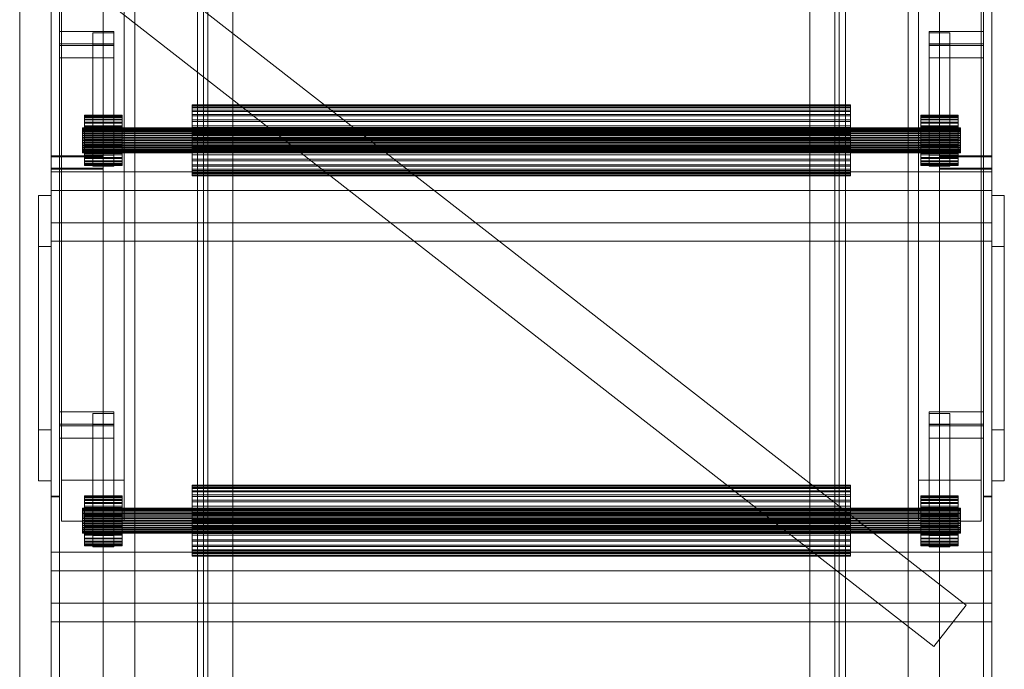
# Model space of a CAD drawing. Header units: millimetres. Extents: x -3490 to 61924, y -72580 to 6847.
# Tile 21 of 256: x -2920 to -2449, y -35208 to -34897. Entities that reach past the tile are written whole.
import ezdxf

# ---------------------------------------------------------------- set-up
doc = ezdxf.new("R2010")
doc.units = ezdxf.units.MM
doc.layers.add('frontal_C10', color=7, linetype='Continuous', lineweight=0)
doc.layers.add('frontal_C11', color=7, linetype='Continuous', lineweight=0)

msp = doc.modelspace()

# ---------------------------------------------------------------- linework, layer by layer
at = {"layer": 'frontal_C10'}
for p, q in [((-2835, -33687.538), (-2835, -35730.865)), ((-2832, -35730.865), (-2832, -33687.538)), ((-2528, -33687.538), (-2528, -35455.249)), ((-2525, -35455.249), (-2525, -33687.538)), ((-2830, -33708.326), (-2830, -35778.326)), ((-2530, -35778.326), (-2530, -33708.326)), ((-2830, -35781.251), (-2830, -33711.251)), ((-2530, -33711.251), (-2530, -35781.251)), ((-2835, -35764.99), (-2835, -33721.662)), ((-2832, -33721.662), (-2832, -35764.99)), ((-2528, -35489.374), (-2528, -33721.662)), ((-2525, -33721.662), (-2525, -35489.374)), ((-2830, -33726.81), (-2830, -35765.692)), ((-2530, -35765.692), (-2530, -33726.81)), ((-2830, -35768.617), (-2830, -33729.735)), ((-2530, -33729.735), (-2530, -35768.617)), ((-2901, -33736.403), (-2901, -35761.949)), ((-2818, -35761.949), (-2818, -33736.403)), ((-2542, -33736.403), (-2542, -35761.949)), ((-2459, -35761.949), (-2459, -33736.403)), ((-2901, -35767.799), (-2901, -33742.253)), ((-2818, -33742.253), (-2818, -35767.799)), ((-2542, -35767.799), (-2542, -33742.253)), ((-2459, -33742.253), (-2459, -35767.799)), ((-2905, -33758.091), (-2905, -35859.209)), ((-2880, -35859.209), (-2880, -33758.091)), ((-2480, -33758.091), (-2480, -35859.209)), ((-2455, -35859.209), (-2455, -33758.091)), ((-2905, -35865.059), (-2905, -33763.941)), ((-2880, -33763.941), (-2880, -35865.059)), ((-2480, -35865.059), (-2480, -33763.941)), ((-2455, -33763.941), (-2455, -35865.059)), ((-2905, -33766.866), (-2905, -35867.984)), ((-2901, -35867.984), (-2901, -33766.866)), ((-2459, -33766.866), (-2459, -35867.984)), ((-2455, -35867.984), (-2455, -33766.866)), ((-2830, -33808.749), (-2830, -35878.749)), ((-2830, -35881.674), (-2830, -33811.674)), ((-2530, -35878.749), (-2530, -33808.749)), ((-2530, -33811.674), (-2530, -35881.674)), ((-2905, -33855.589), (-2905, -35956.707)), ((-2880, -35956.707), (-2880, -33855.589)), ((-2480, -33855.589), (-2480, -35956.707)), ((-2455, -35956.707), (-2455, -33855.589)), ((-2905, -35962.557), (-2905, -33861.439)), ((-2901, -33861.439), (-2901, -35962.557)), ((-2880, -33861.439), (-2880, -35962.557)), ((-2480, -35962.557), (-2480, -33861.439)), ((-2459, -35962.557), (-2459, -33861.439)), ((-2455, -33861.439), (-2455, -35962.557)), ((-2905, -34016.915), (-2905, -35988)), ((-2865, -35988), (-2865, -34016.915)), ((-2495, -34016.915), (-2495, -35988)), ((-2455, -35988), (-2455, -34016.915)), ((-2905, -35988), (-2905, -34026.034)), ((-2865, -35988), (-2865, -34026.034)), ((-2495, -35988), (-2495, -34026.034)), ((-2455, -35988), (-2455, -34026.034)), ((-2900, -34643.568), (-2900, -35116.922)), ((-2870, -35116.922), (-2870, -34643.568)), ((-2490, -34643.568), (-2490, -35116.922)), ((-2460, -35116.922), (-2460, -34643.568)), ((-2900, -35136.55), (-2900, -34663.196)), ((-2870, -35136.55), (-2870, -34663.196)), ((-2490, -35136.55), (-2490, -34663.196)), ((-2460, -35136.55), (-2460, -34663.196)), ((-2905, -34695.493), (-2905, -34961.774)), ((-2901, -34961.774), (-2901, -34695.493)), ((-2880, -34961.774), (-2880, -34695.493)), ((-2480, -34695.493), (-2480, -34961.774)), ((-2459, -34695.493), (-2459, -34961.774)), ((-2455, -34961.774), (-2455, -34695.493)), ((-2905, -34967.624), (-2905, -34701.343)), ((-2880, -34701.343), (-2880, -34967.624)), ((-2480, -34967.624), (-2480, -34701.343)), ((-2455, -34701.343), (-2455, -34967.624)), ((-2905, -34742.176), (-2905, -35988)), ((-2865, -35988), (-2865, -34742.176)), ((-2495, -34742.176), (-2495, -35988)), ((-2455, -35988), (-2455, -34742.176)), ((-2905, -35988), (-2905, -34751.295)), ((-2865, -35988), (-2865, -34751.295)), ((-2495, -35988), (-2495, -34751.295)), ((-2455, -35988), (-2455, -34751.295)), ((-2905, -35124.596), (-2905, -34858.316)), ((-2901, -34858.316), (-2901, -35124.596)), ((-2467.309, -35176.882), (-2877.309, -34856.882)), ((-2459, -35124.596), (-2459, -34858.316)), ((-2455, -34858.316), (-2455, -35124.596)), ((-2482.691, -35196.59), (-2892.691, -34876.59)), ((-2875, -34902.226), (-2901, -34902.226)), ((-2901, -34902.226), (-2901, -34908.894)), ((-2901, -34908.075), (-2901, -34902.226)), ((-2875, -34902.892), (-2885, -34902.892)), ((-2885, -34902.892), (-2885, -34908.227)), ((-2885, -34961.391), (-2885, -34902.892)), ((-2875, -34908.894), (-2875, -34902.226)), ((-2875, -34908.075), (-2875, -34902.226)), ((-2875, -34908.227), (-2875, -34902.892)), ((-2875, -34961.391), (-2875, -34902.892)), ((-2459, -34902.226), (-2485, -34902.226)), ((-2485, -34902.226), (-2485, -34908.894)), ((-2485, -34908.075), (-2485, -34902.226)), ((-2475, -34902.892), (-2485, -34902.892)), ((-2485, -34902.892), (-2485, -34908.227)), ((-2485, -34961.391), (-2485, -34902.892)), ((-2475, -34908.227), (-2475, -34902.892)), ((-2475, -34961.391), (-2475, -34902.892)), ((-2459, -34908.894), (-2459, -34902.226)), ((-2459, -34908.075), (-2459, -34902.226)), ((-2901, -34914.744), (-2901, -34908.075)), ((-2901, -34908.075), (-2875, -34908.075)), ((-2901, -34908.894), (-2875, -34908.894)), ((-2901, -34914.744), (-2901, -34908.894)), ((-2885, -34908.227), (-2875, -34908.227)), ((-2885, -34966.726), (-2885, -34908.227)), ((-2875, -34908.075), (-2875, -34914.744)), ((-2875, -34908.227), (-2875, -34966.726)), ((-2875, -34908.894), (-2875, -34914.744)), ((-2485, -34914.744), (-2485, -34908.075)), ((-2485, -34908.075), (-2459, -34908.075)), ((-2485, -34908.227), (-2475, -34908.227)), ((-2485, -34966.726), (-2485, -34908.227)), ((-2485, -34908.894), (-2459, -34908.894)), ((-2485, -34914.744), (-2485, -34908.894)), ((-2475, -34908.227), (-2475, -34966.726)), ((-2459, -34908.075), (-2459, -34914.744)), ((-2459, -34908.894), (-2459, -34914.744)), ((-2875, -34914.744), (-2901, -34914.744)), ((-2459, -34914.744), (-2485, -34914.744)), ((-2837.5, -34937.55), (-2837.5, -34937.315)), ((-2837.5, -34937.315), (-2837.5, -34937.734)), ((-2522.5, -34937.315), (-2837.5, -34937.315)), ((-2837.5, -34938.428), (-2837.5, -34937.55)), ((-2522.5, -34937.55), (-2837.5, -34937.55)), ((-2837.5, -34937.734), (-2837.5, -34938.79)), ((-2522.5, -34937.734), (-2837.5, -34937.734)), ((-2837.5, -34939.917), (-2837.5, -34938.428)), ((-2522.5, -34938.428), (-2837.5, -34938.428)), ((-2522.5, -34937.734), (-2522.5, -34937.315)), ((-2522.5, -34937.315), (-2522.5, -34937.55)), ((-2522.5, -34937.55), (-2522.5, -34938.428)), ((-2522.5, -34938.79), (-2522.5, -34937.734)), ((-2522.5, -34938.428), (-2522.5, -34939.917)), ((-2889, -34942.479), (-2889, -34942.314)), ((-2889, -34942.314), (-2889, -34942.609)), ((-2871, -34942.314), (-2889, -34942.314)), ((-2889, -34943.099), (-2889, -34942.479)), ((-2871, -34942.479), (-2889, -34942.479)), ((-2889, -34942.609), (-2889, -34943.354)), ((-2871, -34942.609), (-2889, -34942.609)), ((-2889, -34944.15), (-2889, -34943.099)), ((-2871, -34943.099), (-2889, -34943.099)), ((-2889, -34943.354), (-2889, -34944.52)), ((-2871, -34943.354), (-2889, -34943.354)), ((-2871, -34942.609), (-2871, -34942.314)), ((-2871, -34942.314), (-2871, -34942.479)), ((-2871, -34942.479), (-2871, -34943.099)), ((-2871, -34943.354), (-2871, -34942.609)), ((-2871, -34943.099), (-2871, -34944.15)), ((-2871, -34944.52), (-2871, -34943.354)), ((-2837.5, -34938.79), (-2837.5, -34940.442)), ((-2522.5, -34938.79), (-2837.5, -34938.79)), ((-2837.5, -34941.959), (-2837.5, -34939.917)), ((-2522.5, -34939.917), (-2837.5, -34939.917)), ((-2837.5, -34940.442), (-2837.5, -34942.627)), ((-2522.5, -34940.442), (-2837.5, -34940.442)), ((-2837.5, -34944.475), (-2837.5, -34941.959)), ((-2522.5, -34941.959), (-2837.5, -34941.959)), ((-2837.5, -34942.627), (-2837.5, -34945.261)), ((-2522.5, -34942.627), (-2837.5, -34942.627)), ((-2522.5, -34940.442), (-2522.5, -34938.79)), ((-2522.5, -34939.917), (-2522.5, -34941.959)), ((-2522.5, -34942.627), (-2522.5, -34940.442)), ((-2522.5, -34941.959), (-2522.5, -34944.475)), ((-2522.5, -34945.261), (-2522.5, -34942.627)), ((-2489, -34942.479), (-2489, -34942.314)), ((-2489, -34942.314), (-2489, -34942.609)), ((-2471, -34942.314), (-2489, -34942.314)), ((-2489, -34943.099), (-2489, -34942.479)), ((-2471, -34942.479), (-2489, -34942.479)), ((-2489, -34942.609), (-2489, -34943.354)), ((-2471, -34942.609), (-2489, -34942.609)), ((-2489, -34944.15), (-2489, -34943.099)), ((-2471, -34943.099), (-2489, -34943.099)), ((-2489, -34943.354), (-2489, -34944.52)), ((-2471, -34943.354), (-2489, -34943.354)), ((-2471, -34942.609), (-2471, -34942.314)), ((-2471, -34942.314), (-2471, -34942.479)), ((-2471, -34942.479), (-2471, -34943.099)), ((-2471, -34943.354), (-2471, -34942.609)), ((-2471, -34943.099), (-2471, -34944.15)), ((-2471, -34944.52), (-2471, -34943.354)), ((-2889, -34945.591), (-2889, -34944.15)), ((-2871, -34944.15), (-2889, -34944.15)), ((-2889, -34944.52), (-2889, -34946.063)), ((-2871, -34944.52), (-2889, -34944.52)), ((-2889, -34947.367), (-2889, -34945.591)), ((-2871, -34945.591), (-2889, -34945.591)), ((-2889, -34946.063), (-2889, -34947.922)), ((-2871, -34946.063), (-2889, -34946.063)), ((-2889, -34949.41), (-2889, -34947.367)), ((-2871, -34947.367), (-2889, -34947.367)), ((-2889, -34947.922), (-2889, -34950.027)), ((-2871, -34947.922), (-2889, -34947.922)), ((-2871, -34944.15), (-2871, -34945.591)), ((-2871, -34946.063), (-2871, -34944.52)), ((-2871, -34945.591), (-2871, -34947.367)), ((-2871, -34947.922), (-2871, -34946.063)), ((-2871, -34947.367), (-2871, -34949.41)), ((-2871, -34950.027), (-2871, -34947.922)), ((-2837.5, -34947.369), (-2837.5, -34944.475)), ((-2522.5, -34944.475), (-2837.5, -34944.475)), ((-2837.5, -34945.261), (-2837.5, -34948.242)), ((-2522.5, -34945.261), (-2837.5, -34945.261)), ((-2837.5, -34950.53), (-2837.5, -34947.369)), ((-2522.5, -34947.369), (-2837.5, -34947.369)), ((-2522.5, -34944.475), (-2522.5, -34947.369)), ((-2522.5, -34948.242), (-2522.5, -34945.261)), ((-2522.5, -34947.369), (-2522.5, -34950.53)), ((-2489, -34945.591), (-2489, -34944.15)), ((-2471, -34944.15), (-2489, -34944.15)), ((-2489, -34944.52), (-2489, -34946.063)), ((-2471, -34944.52), (-2489, -34944.52)), ((-2489, -34947.367), (-2489, -34945.591)), ((-2471, -34945.591), (-2489, -34945.591)), ((-2489, -34946.063), (-2489, -34947.922)), ((-2471, -34946.063), (-2489, -34946.063)), ((-2489, -34949.41), (-2489, -34947.367)), ((-2471, -34947.367), (-2489, -34947.367)), ((-2489, -34947.922), (-2489, -34950.027)), ((-2471, -34947.922), (-2489, -34947.922)), ((-2471, -34944.15), (-2471, -34945.591)), ((-2471, -34946.063), (-2471, -34944.52)), ((-2471, -34945.591), (-2471, -34947.367)), ((-2471, -34947.922), (-2471, -34946.063)), ((-2471, -34947.367), (-2471, -34949.41)), ((-2471, -34950.027), (-2471, -34947.922)), ((-2890, -34948.394), (-2890, -34948.311)), ((-2890, -34948.311), (-2890, -34948.459)), ((-2470, -34948.311), (-2890, -34948.311)), ((-2890, -34948.704), (-2890, -34948.394)), ((-2470, -34948.394), (-2890, -34948.394)), ((-2890, -34948.459), (-2890, -34948.832)), ((-2470, -34948.459), (-2890, -34948.459)), ((-2890, -34949.229), (-2890, -34948.704)), ((-2470, -34948.704), (-2890, -34948.704)), ((-2890, -34948.832), (-2890, -34949.415)), ((-2470, -34948.832), (-2890, -34948.832)), ((-2890, -34949.95), (-2890, -34949.229)), ((-2470, -34949.229), (-2890, -34949.229)), ((-2890, -34949.415), (-2890, -34950.186)), ((-2470, -34949.415), (-2890, -34949.415)), ((-2890, -34950.838), (-2890, -34949.95)), ((-2470, -34949.95), (-2890, -34949.95)), ((-2890, -34950.186), (-2890, -34951.115)), ((-2470, -34950.186), (-2890, -34950.186)), ((-2890, -34951.86), (-2890, -34950.838)), ((-2470, -34950.838), (-2890, -34950.838)), ((-2890, -34951.115), (-2890, -34952.168)), ((-2470, -34951.115), (-2890, -34951.115)), ((-2890, -34952.975), (-2890, -34951.86)), ((-2470, -34951.86), (-2890, -34951.86)), ((-2890, -34952.168), (-2890, -34953.302)), ((-2470, -34952.168), (-2890, -34952.168)), ((-2889, -34951.642), (-2889, -34949.41)), ((-2871, -34949.41), (-2889, -34949.41)), ((-2889, -34950.027), (-2889, -34952.296)), ((-2871, -34950.027), (-2889, -34950.027)), ((-2889, -34953.975), (-2889, -34951.642)), ((-2889, -34951.642), (-2871, -34951.642)), ((-2889, -34952.296), (-2889, -34954.642)), ((-2871, -34952.296), (-2889, -34952.296)), ((-2871, -34949.41), (-2871, -34951.642)), ((-2871, -34952.296), (-2871, -34950.027)), ((-2871, -34951.642), (-2871, -34953.975)), ((-2871, -34954.642), (-2871, -34952.296)), ((-2837.5, -34948.242), (-2837.5, -34951.457)), ((-2522.5, -34948.242), (-2837.5, -34948.242)), ((-2837.5, -34953.836), (-2837.5, -34950.53)), ((-2837.5, -34950.53), (-2522.5, -34950.53)), ((-2837.5, -34951.457), (-2837.5, -34954.781)), ((-2522.5, -34951.457), (-2837.5, -34951.457)), ((-2522.5, -34951.457), (-2522.5, -34948.242)), ((-2522.5, -34950.53), (-2522.5, -34953.836)), ((-2522.5, -34954.781), (-2522.5, -34951.457)), ((-2489, -34951.642), (-2489, -34949.41)), ((-2471, -34949.41), (-2489, -34949.41)), ((-2489, -34950.027), (-2489, -34952.296)), ((-2471, -34950.027), (-2489, -34950.027)), ((-2489, -34953.975), (-2489, -34951.642)), ((-2489, -34951.642), (-2471, -34951.642)), ((-2489, -34952.296), (-2489, -34954.642)), ((-2471, -34952.296), (-2489, -34952.296)), ((-2471, -34949.41), (-2471, -34951.642)), ((-2471, -34952.296), (-2471, -34950.027)), ((-2471, -34951.642), (-2471, -34953.975)), ((-2471, -34954.642), (-2471, -34952.296)), ((-2470, -34948.459), (-2470, -34948.311)), ((-2470, -34948.311), (-2470, -34948.394)), ((-2470, -34948.394), (-2470, -34948.704)), ((-2470, -34948.832), (-2470, -34948.459)), ((-2470, -34948.704), (-2470, -34949.229)), ((-2470, -34949.415), (-2470, -34948.832)), ((-2470, -34949.229), (-2470, -34949.95)), ((-2470, -34950.186), (-2470, -34949.415)), ((-2470, -34949.95), (-2470, -34950.838)), ((-2470, -34951.115), (-2470, -34950.186)), ((-2470, -34950.838), (-2470, -34951.86)), ((-2470, -34952.168), (-2470, -34951.115)), ((-2470, -34951.86), (-2470, -34952.975)), ((-2470, -34953.302), (-2470, -34952.168)), ((-2890, -34954.142), (-2890, -34952.975)), ((-2890, -34952.975), (-2470, -34952.975)), ((-2890, -34953.302), (-2890, -34954.476)), ((-2470, -34953.302), (-2890, -34953.302)), ((-2890, -34955.315), (-2890, -34954.142)), ((-2470, -34954.142), (-2890, -34954.142)), ((-2890, -34954.476), (-2890, -34955.643)), ((-2470, -34954.476), (-2890, -34954.476)), ((-2890, -34956.45), (-2890, -34955.315)), ((-2470, -34955.315), (-2890, -34955.315)), ((-2890, -34955.643), (-2890, -34956.758)), ((-2470, -34955.643), (-2890, -34955.643)), ((-2890, -34957.502), (-2890, -34956.45)), ((-2470, -34956.45), (-2890, -34956.45)), ((-2890, -34956.758), (-2890, -34957.78)), ((-2470, -34956.758), (-2890, -34956.758)), ((-2890, -34958.432), (-2890, -34957.502)), ((-2470, -34957.502), (-2890, -34957.502)), ((-2889, -34956.322), (-2889, -34953.975)), ((-2871, -34953.975), (-2889, -34953.975)), ((-2889, -34954.642), (-2889, -34956.976)), ((-2871, -34954.642), (-2889, -34954.642)), ((-2889, -34958.591), (-2889, -34956.322)), ((-2871, -34956.322), (-2889, -34956.322)), ((-2889, -34956.976), (-2889, -34959.207)), ((-2871, -34956.976), (-2889, -34956.976)), ((-2871, -34953.975), (-2871, -34956.322)), ((-2871, -34956.976), (-2871, -34954.642)), ((-2871, -34956.322), (-2871, -34958.591)), ((-2871, -34959.207), (-2871, -34956.976)), ((-2837.5, -34957.161), (-2837.5, -34953.836)), ((-2522.5, -34953.836), (-2837.5, -34953.836)), ((-2837.5, -34954.781), (-2837.5, -34958.087)), ((-2522.5, -34954.781), (-2837.5, -34954.781)), ((-2837.5, -34960.376), (-2837.5, -34957.161)), ((-2522.5, -34957.161), (-2837.5, -34957.161)), ((-2522.5, -34953.836), (-2522.5, -34957.161)), ((-2522.5, -34958.087), (-2522.5, -34954.781)), ((-2522.5, -34957.161), (-2522.5, -34960.376)), ((-2489, -34956.322), (-2489, -34953.975)), ((-2471, -34953.975), (-2489, -34953.975)), ((-2489, -34954.642), (-2489, -34956.976)), ((-2471, -34954.642), (-2489, -34954.642)), ((-2489, -34958.591), (-2489, -34956.322)), ((-2471, -34956.322), (-2489, -34956.322)), ((-2489, -34956.976), (-2489, -34959.207)), ((-2471, -34956.976), (-2489, -34956.976)), ((-2471, -34953.975), (-2471, -34956.322)), ((-2471, -34956.976), (-2471, -34954.642)), ((-2471, -34956.322), (-2471, -34958.591)), ((-2471, -34959.207), (-2471, -34956.976)), ((-2470, -34952.975), (-2470, -34954.142)), ((-2470, -34954.476), (-2470, -34953.302)), ((-2470, -34954.142), (-2470, -34955.315)), ((-2470, -34955.643), (-2470, -34954.476)), ((-2470, -34955.315), (-2470, -34956.45)), ((-2470, -34956.758), (-2470, -34955.643)), ((-2470, -34956.45), (-2470, -34957.502)), ((-2470, -34957.78), (-2470, -34956.758)), ((-2470, -34957.502), (-2470, -34958.432)), ((-2905, -34961.774), (-2901, -34961.774)), ((-2905, -35124.596), (-2905, -34961.774)), ((-2905, -34961.774), (-2880, -34961.774)), ((-2905, -34967.624), (-2905, -34961.774)), ((-2901, -34962.218), (-2905, -34962.218)), ((-2905, -34962.218), (-2905, -35228.499)), ((-2905, -35125.041), (-2905, -34962.218)), ((-2880, -34962.218), (-2905, -34962.218)), ((-2905, -34968.068), (-2905, -34962.218)), ((-2901, -34961.774), (-2901, -35124.596)), ((-2901, -35228.499), (-2901, -34962.218)), ((-2901, -35125.041), (-2901, -34962.218)), ((-2890, -34957.78), (-2890, -34958.668)), ((-2470, -34957.78), (-2890, -34957.78)), ((-2890, -34959.203), (-2890, -34958.432)), ((-2470, -34958.432), (-2890, -34958.432)), ((-2890, -34958.668), (-2890, -34959.388)), ((-2470, -34958.668), (-2890, -34958.668)), ((-2890, -34959.786), (-2890, -34959.203)), ((-2470, -34959.203), (-2890, -34959.203)), ((-2890, -34959.388), (-2890, -34959.914)), ((-2470, -34959.388), (-2890, -34959.388)), ((-2890, -34960.159), (-2890, -34959.786)), ((-2470, -34959.786), (-2890, -34959.786)), ((-2890, -34959.914), (-2890, -34960.224)), ((-2470, -34959.914), (-2890, -34959.914)), ((-2890, -34960.307), (-2890, -34960.159)), ((-2470, -34960.159), (-2890, -34960.159)), ((-2890, -34960.224), (-2890, -34960.307)), ((-2470, -34960.224), (-2890, -34960.224)), ((-2470, -34960.307), (-2890, -34960.307)), ((-2889, -34960.696), (-2889, -34958.591)), ((-2871, -34958.591), (-2889, -34958.591)), ((-2889, -34959.207), (-2889, -34961.25)), ((-2871, -34959.207), (-2889, -34959.207)), ((-2889, -34962.555), (-2889, -34960.696)), ((-2871, -34960.696), (-2889, -34960.696)), ((-2889, -34961.25), (-2889, -34963.027)), ((-2871, -34961.25), (-2889, -34961.25)), ((-2885, -34966.726), (-2885, -34961.391)), ((-2885, -34961.391), (-2875, -34961.391)), ((-2880, -34961.774), (-2880, -34967.624)), ((-2880, -35228.499), (-2880, -34962.218)), ((-2880, -34968.068), (-2880, -34962.218)), ((-2875, -34961.391), (-2875, -34966.726)), ((-2871, -34958.591), (-2871, -34960.696)), ((-2871, -34961.25), (-2871, -34959.207)), ((-2871, -34960.696), (-2871, -34962.555)), ((-2871, -34963.027), (-2871, -34961.25)), ((-2837.5, -34958.087), (-2837.5, -34961.248)), ((-2522.5, -34958.087), (-2837.5, -34958.087)), ((-2837.5, -34963.357), (-2837.5, -34960.376)), ((-2522.5, -34960.376), (-2837.5, -34960.376)), ((-2837.5, -34961.248), (-2837.5, -34964.143)), ((-2522.5, -34961.248), (-2837.5, -34961.248)), ((-2522.5, -34961.248), (-2522.5, -34958.087)), ((-2522.5, -34960.376), (-2522.5, -34963.357)), ((-2522.5, -34964.143), (-2522.5, -34961.248)), ((-2489, -34960.696), (-2489, -34958.591)), ((-2471, -34958.591), (-2489, -34958.591)), ((-2489, -34959.207), (-2489, -34961.25)), ((-2471, -34959.207), (-2489, -34959.207)), ((-2489, -34962.555), (-2489, -34960.696)), ((-2471, -34960.696), (-2489, -34960.696)), ((-2489, -34961.25), (-2489, -34963.027)), ((-2471, -34961.25), (-2489, -34961.25)), ((-2485, -34966.726), (-2485, -34961.391)), ((-2485, -34961.391), (-2475, -34961.391)), ((-2480, -34961.774), (-2455, -34961.774)), ((-2480, -34967.624), (-2480, -34961.774)), ((-2455, -34962.218), (-2480, -34962.218)), ((-2480, -34962.218), (-2480, -35228.499)), ((-2480, -34968.068), (-2480, -34962.218)), ((-2475, -34961.391), (-2475, -34966.726)), ((-2471, -34958.591), (-2471, -34960.696)), ((-2471, -34961.25), (-2471, -34959.207)), ((-2471, -34960.696), (-2471, -34962.555)), ((-2471, -34963.027), (-2471, -34961.25)), ((-2470, -34958.668), (-2470, -34957.78)), ((-2470, -34958.432), (-2470, -34959.203)), ((-2470, -34959.388), (-2470, -34958.668)), ((-2470, -34959.203), (-2470, -34959.786)), ((-2470, -34959.914), (-2470, -34959.388)), ((-2470, -34959.786), (-2470, -34960.159)), ((-2470, -34960.224), (-2470, -34959.914)), ((-2470, -34960.159), (-2470, -34960.307)), ((-2470, -34960.307), (-2470, -34960.224)), ((-2459, -34961.774), (-2455, -34961.774)), ((-2459, -35124.596), (-2459, -34961.774)), ((-2455, -34962.218), (-2459, -34962.218)), ((-2459, -34962.218), (-2459, -35228.499)), ((-2459, -35125.041), (-2459, -34962.218)), ((-2455, -34961.774), (-2455, -35124.596)), ((-2455, -34961.774), (-2455, -34967.624)), ((-2455, -35228.499), (-2455, -34962.218)), ((-2455, -35125.041), (-2455, -34962.218)), ((-2455, -34968.068), (-2455, -34962.218)), ((-2889, -34964.097), (-2889, -34962.555)), ((-2871, -34962.555), (-2889, -34962.555)), ((-2889, -34963.027), (-2889, -34964.468)), ((-2871, -34963.027), (-2889, -34963.027)), ((-2889, -34965.264), (-2889, -34964.097)), ((-2871, -34964.097), (-2889, -34964.097)), ((-2889, -34964.468), (-2889, -34965.519)), ((-2871, -34964.468), (-2889, -34964.468)), ((-2889, -34966.009), (-2889, -34965.264)), ((-2871, -34965.264), (-2889, -34965.264)), ((-2889, -34965.519), (-2889, -34966.139)), ((-2871, -34965.519), (-2889, -34965.519)), ((-2889, -34966.304), (-2889, -34966.009)), ((-2871, -34966.009), (-2889, -34966.009)), ((-2889, -34966.139), (-2889, -34966.304)), ((-2871, -34966.139), (-2889, -34966.139)), ((-2871, -34966.304), (-2889, -34966.304)), ((-2875, -34966.726), (-2885, -34966.726)), ((-2871, -34962.555), (-2871, -34964.097)), ((-2871, -34964.468), (-2871, -34963.027)), ((-2871, -34964.097), (-2871, -34965.264)), ((-2871, -34965.519), (-2871, -34964.468)), ((-2871, -34965.264), (-2871, -34966.009)), ((-2871, -34966.139), (-2871, -34965.519)), ((-2871, -34966.009), (-2871, -34966.304)), ((-2871, -34966.304), (-2871, -34966.139)), ((-2837.5, -34965.991), (-2837.5, -34963.357)), ((-2522.5, -34963.357), (-2837.5, -34963.357)), ((-2837.5, -34964.143), (-2837.5, -34966.659)), ((-2522.5, -34964.143), (-2837.5, -34964.143)), ((-2837.5, -34968.176), (-2837.5, -34965.991)), ((-2522.5, -34965.991), (-2837.5, -34965.991)), ((-2837.5, -34966.659), (-2837.5, -34968.701)), ((-2522.5, -34966.659), (-2837.5, -34966.659)), ((-2522.5, -34963.357), (-2522.5, -34965.991)), ((-2522.5, -34966.659), (-2522.5, -34964.143)), ((-2522.5, -34965.991), (-2522.5, -34968.176)), ((-2522.5, -34968.701), (-2522.5, -34966.659)), ((-2489, -34964.097), (-2489, -34962.555)), ((-2471, -34962.555), (-2489, -34962.555)), ((-2489, -34963.027), (-2489, -34964.468)), ((-2471, -34963.027), (-2489, -34963.027)), ((-2489, -34965.264), (-2489, -34964.097)), ((-2471, -34964.097), (-2489, -34964.097)), ((-2489, -34964.468), (-2489, -34965.519)), ((-2471, -34964.468), (-2489, -34964.468)), ((-2489, -34966.009), (-2489, -34965.264)), ((-2471, -34965.264), (-2489, -34965.264)), ((-2489, -34965.519), (-2489, -34966.139)), ((-2471, -34965.519), (-2489, -34965.519)), ((-2489, -34966.304), (-2489, -34966.009)), ((-2471, -34966.009), (-2489, -34966.009)), ((-2489, -34966.139), (-2489, -34966.304)), ((-2471, -34966.139), (-2489, -34966.139)), ((-2471, -34966.304), (-2489, -34966.304)), ((-2475, -34966.726), (-2485, -34966.726)), ((-2471, -34962.555), (-2471, -34964.097)), ((-2471, -34964.468), (-2471, -34963.027)), ((-2471, -34964.097), (-2471, -34965.264)), ((-2471, -34965.519), (-2471, -34964.468)), ((-2471, -34965.264), (-2471, -34966.009)), ((-2471, -34966.139), (-2471, -34965.519)), ((-2471, -34966.009), (-2471, -34966.304)), ((-2471, -34966.304), (-2471, -34966.139)), ((-2880, -34967.624), (-2905, -34967.624)), ((-2905, -35234.349), (-2905, -34968.068)), ((-2905, -34968.068), (-2880, -34968.068)), ((-2455, -34969.363), (-2905, -34969.363)), ((-2905, -34969.363), (-2905, -34978.254)), ((-2905, -34993.738), (-2905, -34969.363)), ((-2880, -34968.068), (-2880, -35234.349)), ((-2837.5, -34969.828), (-2837.5, -34968.176)), ((-2522.5, -34968.176), (-2837.5, -34968.176)), ((-2837.5, -34968.701), (-2837.5, -34970.19)), ((-2522.5, -34968.701), (-2837.5, -34968.701)), ((-2837.5, -34970.884), (-2837.5, -34969.828)), ((-2522.5, -34969.828), (-2837.5, -34969.828)), ((-2837.5, -34970.19), (-2837.5, -34971.068)), ((-2522.5, -34970.19), (-2837.5, -34970.19)), ((-2837.5, -34971.302), (-2837.5, -34970.884)), ((-2522.5, -34970.884), (-2837.5, -34970.884)), ((-2837.5, -34971.068), (-2837.5, -34971.302)), ((-2522.5, -34971.068), (-2837.5, -34971.068)), ((-2522.5, -34971.302), (-2837.5, -34971.302)), ((-2522.5, -34968.176), (-2522.5, -34969.828)), ((-2522.5, -34970.19), (-2522.5, -34968.701)), ((-2522.5, -34969.828), (-2522.5, -34970.884)), ((-2522.5, -34971.068), (-2522.5, -34970.19)), ((-2522.5, -34970.884), (-2522.5, -34971.302)), ((-2522.5, -34971.302), (-2522.5, -34971.068)), ((-2455, -34967.624), (-2480, -34967.624)), ((-2480, -35234.349), (-2480, -34968.068)), ((-2480, -34968.068), (-2455, -34968.068)), ((-2455, -34968.068), (-2455, -35234.349)), ((-2455, -34978.254), (-2455, -34969.363)), ((-2455, -34993.738), (-2455, -34969.363)), ((-2905, -34980.748), (-2911, -34980.748)), ((-2911, -34980.748), (-2911, -35005.198)), ((-2911, -35092.872), (-2911, -34980.748)), ((-2905, -34978.254), (-2455, -34978.254)), ((-2905, -35002.629), (-2905, -34978.254)), ((-2905, -35005.198), (-2905, -34980.748)), ((-2905, -35092.872), (-2905, -34980.748)), ((-2455, -34978.254), (-2455, -35002.629)), ((-2449, -34980.748), (-2455, -34980.748)), ((-2455, -34980.748), (-2455, -35005.198)), ((-2455, -35092.872), (-2455, -34980.748)), ((-2449, -35005.198), (-2449, -34980.748)), ((-2449, -35092.872), (-2449, -34980.748)), ((-2905, -35002.629), (-2905, -34993.738)), ((-2905, -34993.738), (-2455, -34993.738)), ((-2455, -34993.738), (-2455, -35002.629)), ((-2455, -35002.629), (-2905, -35002.629)), ((-2911, -35005.198), (-2905, -35005.198)), ((-2911, -35117.321), (-2911, -35005.198)), ((-2905, -35005.198), (-2905, -35117.321)), ((-2455, -35005.198), (-2449, -35005.198)), ((-2455, -35117.321), (-2455, -35005.198)), ((-2449, -35005.198), (-2449, -35117.321)), ((-2875, -35084.345), (-2901, -35084.345)), ((-2901, -35084.345), (-2901, -35091.014)), ((-2901, -35090.195), (-2901, -35084.345)), ((-2875, -35091.014), (-2875, -35084.345)), ((-2875, -35090.195), (-2875, -35084.345)), ((-2459, -35084.345), (-2485, -35084.345)), ((-2485, -35084.345), (-2485, -35091.014)), ((-2485, -35090.195), (-2485, -35084.345)), ((-2459, -35091.014), (-2459, -35084.345)), ((-2459, -35090.195), (-2459, -35084.345)), ((-2875, -35085.012), (-2885, -35085.012)), ((-2885, -35085.012), (-2885, -35090.347)), ((-2885, -35143.511), (-2885, -35085.012)), ((-2875, -35090.347), (-2875, -35085.012)), ((-2875, -35143.511), (-2875, -35085.012)), ((-2475, -35085.012), (-2485, -35085.012)), ((-2485, -35085.012), (-2485, -35090.347)), ((-2485, -35143.511), (-2485, -35085.012)), ((-2475, -35090.347), (-2475, -35085.012)), ((-2475, -35143.511), (-2475, -35085.012)), ((-2911, -35117.321), (-2911, -35092.872)), ((-2911, -35092.872), (-2905, -35092.872)), ((-2905, -35092.872), (-2905, -35117.321)), ((-2901, -35096.864), (-2901, -35090.195)), ((-2901, -35090.195), (-2875, -35090.195)), ((-2901, -35091.014), (-2875, -35091.014)), ((-2901, -35096.864), (-2901, -35091.014)), ((-2885, -35090.347), (-2875, -35090.347)), ((-2885, -35148.846), (-2885, -35090.347)), ((-2875, -35090.195), (-2875, -35096.864)), ((-2875, -35090.347), (-2875, -35148.846)), ((-2875, -35091.014), (-2875, -35096.864)), ((-2485, -35096.864), (-2485, -35090.195)), ((-2485, -35090.195), (-2459, -35090.195)), ((-2485, -35090.347), (-2475, -35090.347)), ((-2485, -35148.846), (-2485, -35090.347)), ((-2485, -35091.014), (-2459, -35091.014)), ((-2485, -35096.864), (-2485, -35091.014)), ((-2475, -35090.347), (-2475, -35148.846)), ((-2459, -35090.195), (-2459, -35096.864)), ((-2459, -35091.014), (-2459, -35096.864)), ((-2455, -35117.321), (-2455, -35092.872)), ((-2455, -35092.872), (-2449, -35092.872)), ((-2449, -35092.872), (-2449, -35117.321)), ((-2875, -35096.864), (-2901, -35096.864)), ((-2459, -35096.864), (-2485, -35096.864)), ((-2905, -35117.321), (-2911, -35117.321)), ((-2900, -35116.922), (-2900, -35136.55)), ((-2870, -35116.922), (-2900, -35116.922)), ((-2870, -35136.55), (-2870, -35116.922)), ((-2490, -35116.922), (-2490, -35136.55)), ((-2460, -35116.922), (-2490, -35116.922)), ((-2460, -35136.55), (-2460, -35116.922)), ((-2449, -35117.321), (-2455, -35117.321)), ((-2837.5, -35119.67), (-2837.5, -35119.435)), ((-2837.5, -35119.435), (-2837.5, -35119.854)), ((-2522.5, -35119.435), (-2837.5, -35119.435)), ((-2837.5, -35120.548), (-2837.5, -35119.67)), ((-2522.5, -35119.67), (-2837.5, -35119.67)), ((-2837.5, -35119.854), (-2837.5, -35120.91)), ((-2522.5, -35119.854), (-2837.5, -35119.854)), ((-2837.5, -35122.037), (-2837.5, -35120.548)), ((-2522.5, -35120.548), (-2837.5, -35120.548)), ((-2837.5, -35120.91), (-2837.5, -35122.562)), ((-2522.5, -35120.91), (-2837.5, -35120.91)), ((-2837.5, -35124.079), (-2837.5, -35122.037)), ((-2522.5, -35122.037), (-2837.5, -35122.037)), ((-2522.5, -35119.854), (-2522.5, -35119.435)), ((-2522.5, -35119.435), (-2522.5, -35119.67)), ((-2522.5, -35119.67), (-2522.5, -35120.548)), ((-2522.5, -35120.91), (-2522.5, -35119.854)), ((-2522.5, -35120.548), (-2522.5, -35122.037)), ((-2522.5, -35122.562), (-2522.5, -35120.91)), ((-2522.5, -35122.037), (-2522.5, -35124.079)), ((-2901, -35124.596), (-2905, -35124.596)), ((-2905, -35391.321), (-2905, -35125.041)), ((-2905, -35125.041), (-2901, -35125.041)), ((-2901, -35125.041), (-2901, -35391.321)), ((-2889, -35124.599), (-2889, -35124.433)), ((-2889, -35124.433), (-2889, -35124.729)), ((-2871, -35124.433), (-2889, -35124.433)), ((-2889, -35125.219), (-2889, -35124.599)), ((-2871, -35124.599), (-2889, -35124.599)), ((-2889, -35124.729), (-2889, -35125.474)), ((-2871, -35124.729), (-2889, -35124.729)), ((-2889, -35126.27), (-2889, -35125.219)), ((-2871, -35125.219), (-2889, -35125.219)), ((-2889, -35125.474), (-2889, -35126.64)), ((-2871, -35125.474), (-2889, -35125.474)), ((-2889, -35127.711), (-2889, -35126.27)), ((-2871, -35126.27), (-2889, -35126.27)), ((-2889, -35126.64), (-2889, -35128.183)), ((-2871, -35126.64), (-2889, -35126.64)), ((-2871, -35124.729), (-2871, -35124.433)), ((-2871, -35124.433), (-2871, -35124.599)), ((-2871, -35124.599), (-2871, -35125.219)), ((-2871, -35125.474), (-2871, -35124.729)), ((-2871, -35125.219), (-2871, -35126.27)), ((-2871, -35126.64), (-2871, -35125.474)), ((-2871, -35126.27), (-2871, -35127.711)), ((-2871, -35128.183), (-2871, -35126.64)), ((-2837.5, -35122.562), (-2837.5, -35124.747)), ((-2522.5, -35122.562), (-2837.5, -35122.562)), ((-2837.5, -35126.595), (-2837.5, -35124.079)), ((-2522.5, -35124.079), (-2837.5, -35124.079)), ((-2837.5, -35124.747), (-2837.5, -35127.381)), ((-2522.5, -35124.747), (-2837.5, -35124.747)), ((-2837.5, -35129.489), (-2837.5, -35126.595)), ((-2522.5, -35126.595), (-2837.5, -35126.595)), ((-2522.5, -35124.747), (-2522.5, -35122.562)), ((-2522.5, -35124.079), (-2522.5, -35126.595)), ((-2522.5, -35127.381), (-2522.5, -35124.747)), ((-2522.5, -35126.595), (-2522.5, -35129.489)), ((-2489, -35124.599), (-2489, -35124.433)), ((-2489, -35124.433), (-2489, -35124.729)), ((-2471, -35124.433), (-2489, -35124.433)), ((-2489, -35125.219), (-2489, -35124.599)), ((-2471, -35124.599), (-2489, -35124.599)), ((-2489, -35124.729), (-2489, -35125.474)), ((-2471, -35124.729), (-2489, -35124.729)), ((-2489, -35126.27), (-2489, -35125.219)), ((-2471, -35125.219), (-2489, -35125.219)), ((-2489, -35125.474), (-2489, -35126.64)), ((-2471, -35125.474), (-2489, -35125.474)), ((-2489, -35127.711), (-2489, -35126.27)), ((-2471, -35126.27), (-2489, -35126.27)), ((-2489, -35126.64), (-2489, -35128.183)), ((-2471, -35126.64), (-2489, -35126.64)), ((-2471, -35124.729), (-2471, -35124.433)), ((-2471, -35124.433), (-2471, -35124.599)), ((-2471, -35124.599), (-2471, -35125.219)), ((-2471, -35125.474), (-2471, -35124.729)), ((-2471, -35125.219), (-2471, -35126.27)), ((-2471, -35126.64), (-2471, -35125.474)), ((-2471, -35126.27), (-2471, -35127.711)), ((-2471, -35128.183), (-2471, -35126.64)), ((-2455, -35124.596), (-2459, -35124.596)), ((-2459, -35391.321), (-2459, -35125.041)), ((-2459, -35125.041), (-2455, -35125.041)), ((-2455, -35125.041), (-2455, -35391.321)), ((-2890, -35130.514), (-2890, -35130.431)), ((-2890, -35130.431), (-2890, -35130.579)), ((-2470, -35130.431), (-2890, -35130.431)), ((-2890, -35130.824), (-2890, -35130.514)), ((-2470, -35130.514), (-2890, -35130.514)), ((-2890, -35130.579), (-2890, -35130.951)), ((-2470, -35130.579), (-2890, -35130.579)), ((-2890, -35131.349), (-2890, -35130.824)), ((-2470, -35130.824), (-2890, -35130.824)), ((-2890, -35130.951), (-2890, -35131.535)), ((-2470, -35130.951), (-2890, -35130.951)), ((-2890, -35132.07), (-2890, -35131.349)), ((-2470, -35131.349), (-2890, -35131.349)), ((-2890, -35131.535), (-2890, -35132.306)), ((-2470, -35131.535), (-2890, -35131.535)), ((-2889, -35129.487), (-2889, -35127.711)), ((-2871, -35127.711), (-2889, -35127.711)), ((-2889, -35128.183), (-2889, -35130.042)), ((-2871, -35128.183), (-2889, -35128.183)), ((-2889, -35131.53), (-2889, -35129.487)), ((-2871, -35129.487), (-2889, -35129.487)), ((-2889, -35130.042), (-2889, -35132.146)), ((-2871, -35130.042), (-2889, -35130.042)), ((-2889, -35133.762), (-2889, -35131.53)), ((-2871, -35131.53), (-2889, -35131.53)), ((-2871, -35127.711), (-2871, -35129.487)), ((-2871, -35130.042), (-2871, -35128.183)), ((-2871, -35129.487), (-2871, -35131.53)), ((-2871, -35132.146), (-2871, -35130.042)), ((-2871, -35131.53), (-2871, -35133.762)), ((-2837.5, -35127.381), (-2837.5, -35130.362)), ((-2522.5, -35127.381), (-2837.5, -35127.381)), ((-2837.5, -35132.65), (-2837.5, -35129.489)), ((-2522.5, -35129.489), (-2837.5, -35129.489)), ((-2837.5, -35130.362), (-2837.5, -35133.577)), ((-2522.5, -35130.362), (-2837.5, -35130.362)), ((-2522.5, -35130.362), (-2522.5, -35127.381)), ((-2522.5, -35129.489), (-2522.5, -35132.65)), ((-2522.5, -35133.577), (-2522.5, -35130.362)), ((-2489, -35129.487), (-2489, -35127.711)), ((-2471, -35127.711), (-2489, -35127.711)), ((-2489, -35128.183), (-2489, -35130.042)), ((-2471, -35128.183), (-2489, -35128.183)), ((-2489, -35131.53), (-2489, -35129.487)), ((-2471, -35129.487), (-2489, -35129.487)), ((-2489, -35130.042), (-2489, -35132.146)), ((-2471, -35130.042), (-2489, -35130.042)), ((-2489, -35133.762), (-2489, -35131.53)), ((-2471, -35131.53), (-2489, -35131.53)), ((-2471, -35127.711), (-2471, -35129.487)), ((-2471, -35130.042), (-2471, -35128.183)), ((-2471, -35129.487), (-2471, -35131.53)), ((-2471, -35132.146), (-2471, -35130.042)), ((-2471, -35131.53), (-2471, -35133.762)), ((-2470, -35130.579), (-2470, -35130.431)), ((-2470, -35130.431), (-2470, -35130.514)), ((-2470, -35130.514), (-2470, -35130.824)), ((-2470, -35130.951), (-2470, -35130.579)), ((-2470, -35130.824), (-2470, -35131.349)), ((-2470, -35131.535), (-2470, -35130.951)), ((-2470, -35131.349), (-2470, -35132.07)), ((-2470, -35132.306), (-2470, -35131.535)), ((-2900, -35136.55), (-2870, -35136.55)), ((-2890, -35132.958), (-2890, -35132.07)), ((-2470, -35132.07), (-2890, -35132.07)), ((-2890, -35132.306), (-2890, -35133.235)), ((-2470, -35132.306), (-2890, -35132.306)), ((-2890, -35133.98), (-2890, -35132.958)), ((-2470, -35132.958), (-2890, -35132.958)), ((-2890, -35133.235), (-2890, -35134.288)), ((-2470, -35133.235), (-2890, -35133.235)), ((-2890, -35135.095), (-2890, -35133.98)), ((-2470, -35133.98), (-2890, -35133.98)), ((-2890, -35134.288), (-2890, -35135.422)), ((-2470, -35134.288), (-2890, -35134.288)), ((-2890, -35136.262), (-2890, -35135.095)), ((-2890, -35135.095), (-2470, -35135.095)), ((-2890, -35135.422), (-2890, -35136.596)), ((-2470, -35135.422), (-2890, -35135.422)), ((-2890, -35137.435), (-2890, -35136.262)), ((-2470, -35136.262), (-2890, -35136.262)), ((-2890, -35136.596), (-2890, -35137.762)), ((-2470, -35136.596), (-2890, -35136.596)), ((-2889, -35132.146), (-2889, -35134.416)), ((-2871, -35132.146), (-2889, -35132.146)), ((-2889, -35136.095), (-2889, -35133.762)), ((-2889, -35133.762), (-2871, -35133.762)), ((-2889, -35134.416), (-2889, -35136.762)), ((-2871, -35134.416), (-2889, -35134.416)), ((-2889, -35138.442), (-2889, -35136.095)), ((-2871, -35136.095), (-2889, -35136.095)), ((-2871, -35134.416), (-2871, -35132.146)), ((-2871, -35133.762), (-2871, -35136.095)), ((-2871, -35136.762), (-2871, -35134.416)), ((-2871, -35136.095), (-2871, -35138.442)), ((-2837.5, -35135.956), (-2837.5, -35132.65)), ((-2837.5, -35132.65), (-2522.5, -35132.65)), ((-2837.5, -35133.577), (-2837.5, -35136.901)), ((-2522.5, -35133.577), (-2837.5, -35133.577)), ((-2837.5, -35139.281), (-2837.5, -35135.956)), ((-2522.5, -35135.956), (-2837.5, -35135.956)), ((-2522.5, -35132.65), (-2522.5, -35135.956)), ((-2522.5, -35136.901), (-2522.5, -35133.577)), ((-2522.5, -35135.956), (-2522.5, -35139.281)), ((-2490, -35136.55), (-2460, -35136.55)), ((-2489, -35132.146), (-2489, -35134.416)), ((-2471, -35132.146), (-2489, -35132.146)), ((-2489, -35136.095), (-2489, -35133.762)), ((-2489, -35133.762), (-2471, -35133.762)), ((-2489, -35134.416), (-2489, -35136.762)), ((-2471, -35134.416), (-2489, -35134.416)), ((-2489, -35138.442), (-2489, -35136.095)), ((-2471, -35136.095), (-2489, -35136.095)), ((-2471, -35134.416), (-2471, -35132.146)), ((-2471, -35133.762), (-2471, -35136.095)), ((-2471, -35136.762), (-2471, -35134.416)), ((-2471, -35136.095), (-2471, -35138.442)), ((-2470, -35132.07), (-2470, -35132.958)), ((-2470, -35133.235), (-2470, -35132.306)), ((-2470, -35132.958), (-2470, -35133.98)), ((-2470, -35134.288), (-2470, -35133.235)), ((-2470, -35133.98), (-2470, -35135.095)), ((-2470, -35135.422), (-2470, -35134.288)), ((-2470, -35135.095), (-2470, -35136.262)), ((-2470, -35136.596), (-2470, -35135.422)), ((-2470, -35136.262), (-2470, -35137.435)), ((-2470, -35137.762), (-2470, -35136.596)), ((-2890, -35138.57), (-2890, -35137.435)), ((-2470, -35137.435), (-2890, -35137.435)), ((-2890, -35137.762), (-2890, -35138.878)), ((-2470, -35137.762), (-2890, -35137.762)), ((-2890, -35139.622), (-2890, -35138.57)), ((-2470, -35138.57), (-2890, -35138.57)), ((-2890, -35138.878), (-2890, -35139.9)), ((-2470, -35138.878), (-2890, -35138.878)), ((-2890, -35140.552), (-2890, -35139.622)), ((-2470, -35139.622), (-2890, -35139.622)), ((-2890, -35139.9), (-2890, -35140.788)), ((-2470, -35139.9), (-2890, -35139.9)), ((-2890, -35141.323), (-2890, -35140.552)), ((-2470, -35140.552), (-2890, -35140.552)), ((-2890, -35140.788), (-2890, -35141.508)), ((-2470, -35140.788), (-2890, -35140.788)), ((-2889, -35136.762), (-2889, -35139.096)), ((-2871, -35136.762), (-2889, -35136.762)), ((-2889, -35140.711), (-2889, -35138.442)), ((-2871, -35138.442), (-2889, -35138.442)), ((-2889, -35139.096), (-2889, -35141.327)), ((-2871, -35139.096), (-2889, -35139.096)), ((-2889, -35142.816), (-2889, -35140.711)), ((-2871, -35140.711), (-2889, -35140.711)), ((-2871, -35139.096), (-2871, -35136.762)), ((-2871, -35138.442), (-2871, -35140.711)), ((-2871, -35141.327), (-2871, -35139.096)), ((-2871, -35140.711), (-2871, -35142.816)), ((-2837.5, -35136.901), (-2837.5, -35140.207)), ((-2522.5, -35136.901), (-2837.5, -35136.901)), ((-2837.5, -35142.495), (-2837.5, -35139.281)), ((-2522.5, -35139.281), (-2837.5, -35139.281)), ((-2837.5, -35140.207), (-2837.5, -35143.368)), ((-2522.5, -35140.207), (-2837.5, -35140.207)), ((-2522.5, -35140.207), (-2522.5, -35136.901)), ((-2522.5, -35139.281), (-2522.5, -35142.495)), ((-2522.5, -35143.368), (-2522.5, -35140.207)), ((-2489, -35136.762), (-2489, -35139.096)), ((-2471, -35136.762), (-2489, -35136.762)), ((-2489, -35140.711), (-2489, -35138.442)), ((-2471, -35138.442), (-2489, -35138.442)), ((-2489, -35139.096), (-2489, -35141.327)), ((-2471, -35139.096), (-2489, -35139.096)), ((-2489, -35142.816), (-2489, -35140.711)), ((-2471, -35140.711), (-2489, -35140.711)), ((-2471, -35139.096), (-2471, -35136.762)), ((-2471, -35138.442), (-2471, -35140.711)), ((-2471, -35141.327), (-2471, -35139.096)), ((-2471, -35140.711), (-2471, -35142.816)), ((-2470, -35137.435), (-2470, -35138.57)), ((-2470, -35138.878), (-2470, -35137.762)), ((-2470, -35138.57), (-2470, -35139.622)), ((-2470, -35139.9), (-2470, -35138.878)), ((-2470, -35139.622), (-2470, -35140.552)), ((-2470, -35140.788), (-2470, -35139.9)), ((-2470, -35140.552), (-2470, -35141.323)), ((-2470, -35141.508), (-2470, -35140.788)), ((-2890, -35141.906), (-2890, -35141.323)), ((-2470, -35141.323), (-2890, -35141.323)), ((-2890, -35141.508), (-2890, -35142.034)), ((-2470, -35141.508), (-2890, -35141.508)), ((-2890, -35142.279), (-2890, -35141.906)), ((-2470, -35141.906), (-2890, -35141.906)), ((-2890, -35142.034), (-2890, -35142.344)), ((-2470, -35142.034), (-2890, -35142.034)), ((-2890, -35142.426), (-2890, -35142.279)), ((-2470, -35142.279), (-2890, -35142.279)), ((-2890, -35142.344), (-2890, -35142.426)), ((-2470, -35142.344), (-2890, -35142.344)), ((-2470, -35142.426), (-2890, -35142.426)), ((-2889, -35141.327), (-2889, -35143.37)), ((-2871, -35141.327), (-2889, -35141.327)), ((-2889, -35144.675), (-2889, -35142.816)), ((-2871, -35142.816), (-2889, -35142.816)), ((-2889, -35143.37), (-2889, -35145.147)), ((-2871, -35143.37), (-2889, -35143.37)), ((-2889, -35146.217), (-2889, -35144.675)), ((-2871, -35144.675), (-2889, -35144.675)), ((-2889, -35145.147), (-2889, -35146.588)), ((-2871, -35145.147), (-2889, -35145.147)), ((-2885, -35148.846), (-2885, -35143.511)), ((-2885, -35143.511), (-2875, -35143.511)), ((-2875, -35143.511), (-2875, -35148.846)), ((-2871, -35143.37), (-2871, -35141.327)), ((-2871, -35142.816), (-2871, -35144.675)), ((-2871, -35145.147), (-2871, -35143.37)), ((-2871, -35144.675), (-2871, -35146.217)), ((-2871, -35146.588), (-2871, -35145.147)), ((-2837.5, -35145.477), (-2837.5, -35142.495)), ((-2522.5, -35142.495), (-2837.5, -35142.495)), ((-2837.5, -35143.368), (-2837.5, -35146.263)), ((-2522.5, -35143.368), (-2837.5, -35143.368)), ((-2837.5, -35148.111), (-2837.5, -35145.477)), ((-2522.5, -35145.477), (-2837.5, -35145.477)), ((-2522.5, -35142.495), (-2522.5, -35145.477)), ((-2522.5, -35146.263), (-2522.5, -35143.368)), ((-2522.5, -35145.477), (-2522.5, -35148.111)), ((-2489, -35141.327), (-2489, -35143.37)), ((-2471, -35141.327), (-2489, -35141.327)), ((-2489, -35144.675), (-2489, -35142.816)), ((-2471, -35142.816), (-2489, -35142.816)), ((-2489, -35143.37), (-2489, -35145.147)), ((-2471, -35143.37), (-2489, -35143.37)), ((-2489, -35146.217), (-2489, -35144.675)), ((-2471, -35144.675), (-2489, -35144.675)), ((-2489, -35145.147), (-2489, -35146.588)), ((-2471, -35145.147), (-2489, -35145.147)), ((-2485, -35148.846), (-2485, -35143.511)), ((-2485, -35143.511), (-2475, -35143.511)), ((-2475, -35143.511), (-2475, -35148.846)), ((-2471, -35143.37), (-2471, -35141.327)), ((-2471, -35142.816), (-2471, -35144.675)), ((-2471, -35145.147), (-2471, -35143.37)), ((-2471, -35144.675), (-2471, -35146.217)), ((-2471, -35146.588), (-2471, -35145.147)), ((-2470, -35141.323), (-2470, -35141.906)), ((-2470, -35142.034), (-2470, -35141.508)), ((-2470, -35141.906), (-2470, -35142.279)), ((-2470, -35142.344), (-2470, -35142.034)), ((-2470, -35142.279), (-2470, -35142.426)), ((-2470, -35142.426), (-2470, -35142.344)), ((-2889, -35147.383), (-2889, -35146.217)), ((-2871, -35146.217), (-2889, -35146.217)), ((-2889, -35146.588), (-2889, -35147.639)), ((-2871, -35146.588), (-2889, -35146.588)), ((-2889, -35148.129), (-2889, -35147.383)), ((-2871, -35147.383), (-2889, -35147.383)), ((-2889, -35147.639), (-2889, -35148.259)), ((-2871, -35147.639), (-2889, -35147.639)), ((-2889, -35148.424), (-2889, -35148.129)), ((-2871, -35148.129), (-2889, -35148.129)), ((-2889, -35148.259), (-2889, -35148.424)), ((-2871, -35148.259), (-2889, -35148.259)), ((-2871, -35148.424), (-2889, -35148.424)), ((-2875, -35148.846), (-2885, -35148.846)), ((-2871, -35146.217), (-2871, -35147.383)), ((-2871, -35147.639), (-2871, -35146.588)), ((-2871, -35147.383), (-2871, -35148.129)), ((-2871, -35148.259), (-2871, -35147.639)), ((-2871, -35148.129), (-2871, -35148.424)), ((-2871, -35148.424), (-2871, -35148.259)), ((-2837.5, -35146.263), (-2837.5, -35148.779)), ((-2522.5, -35146.263), (-2837.5, -35146.263)), ((-2837.5, -35150.296), (-2837.5, -35148.111)), ((-2522.5, -35148.111), (-2837.5, -35148.111)), ((-2837.5, -35148.779), (-2837.5, -35150.821)), ((-2522.5, -35148.779), (-2837.5, -35148.779)), ((-2837.5, -35151.948), (-2837.5, -35150.296)), ((-2522.5, -35150.296), (-2837.5, -35150.296)), ((-2522.5, -35148.779), (-2522.5, -35146.263)), ((-2522.5, -35148.111), (-2522.5, -35150.296)), ((-2522.5, -35150.821), (-2522.5, -35148.779)), ((-2522.5, -35150.296), (-2522.5, -35151.948)), ((-2489, -35147.383), (-2489, -35146.217)), ((-2471, -35146.217), (-2489, -35146.217)), ((-2489, -35146.588), (-2489, -35147.639)), ((-2471, -35146.588), (-2489, -35146.588)), ((-2489, -35148.129), (-2489, -35147.383)), ((-2471, -35147.383), (-2489, -35147.383)), ((-2489, -35147.639), (-2489, -35148.259)), ((-2471, -35147.639), (-2489, -35147.639)), ((-2489, -35148.424), (-2489, -35148.129)), ((-2471, -35148.129), (-2489, -35148.129)), ((-2489, -35148.259), (-2489, -35148.424)), ((-2471, -35148.259), (-2489, -35148.259)), ((-2471, -35148.424), (-2489, -35148.424)), ((-2475, -35148.846), (-2485, -35148.846)), ((-2471, -35146.217), (-2471, -35147.383)), ((-2471, -35147.639), (-2471, -35146.588)), ((-2471, -35147.383), (-2471, -35148.129)), ((-2471, -35148.259), (-2471, -35147.639)), ((-2471, -35148.129), (-2471, -35148.424)), ((-2471, -35148.424), (-2471, -35148.259)), ((-2455, -35151.483), (-2905, -35151.483)), ((-2905, -35151.483), (-2905, -35160.374)), ((-2905, -35175.858), (-2905, -35151.483)), ((-2837.5, -35150.821), (-2837.5, -35152.309)), ((-2522.5, -35150.821), (-2837.5, -35150.821)), ((-2837.5, -35153.004), (-2837.5, -35151.948)), ((-2522.5, -35151.948), (-2837.5, -35151.948)), ((-2837.5, -35152.309), (-2837.5, -35153.188)), ((-2522.5, -35152.309), (-2837.5, -35152.309)), ((-2837.5, -35153.422), (-2837.5, -35153.004)), ((-2522.5, -35153.004), (-2837.5, -35153.004)), ((-2837.5, -35153.188), (-2837.5, -35153.422)), ((-2522.5, -35153.188), (-2837.5, -35153.188)), ((-2522.5, -35153.422), (-2837.5, -35153.422)), ((-2522.5, -35152.309), (-2522.5, -35150.821)), ((-2522.5, -35151.948), (-2522.5, -35153.004)), ((-2522.5, -35153.188), (-2522.5, -35152.309)), ((-2522.5, -35153.004), (-2522.5, -35153.422)), ((-2522.5, -35153.422), (-2522.5, -35153.188)), ((-2455, -35160.374), (-2455, -35151.483)), ((-2455, -35175.858), (-2455, -35151.483)), ((-2905, -35160.374), (-2455, -35160.374)), ((-2905, -35184.749), (-2905, -35160.374)), ((-2455, -35160.374), (-2455, -35184.749)), ((-2905, -35184.749), (-2905, -35175.858)), ((-2905, -35175.858), (-2455, -35175.858)), ((-2467.309, -35176.882), (-2482.691, -35196.59)), ((-2455, -35175.858), (-2455, -35184.749)), ((-2455, -35184.749), (-2905, -35184.749))]:
    msp.add_line(p, q, dxfattribs=at)
at = {"layer": 'frontal_C11'}
for p, q in [((-2920, -35988), (-2920, -34140)), ((-2880, -35988), (-2880, -34140))]:
    msp.add_line(p, q, dxfattribs=at)

doc.saveas('drawing.dxf')
